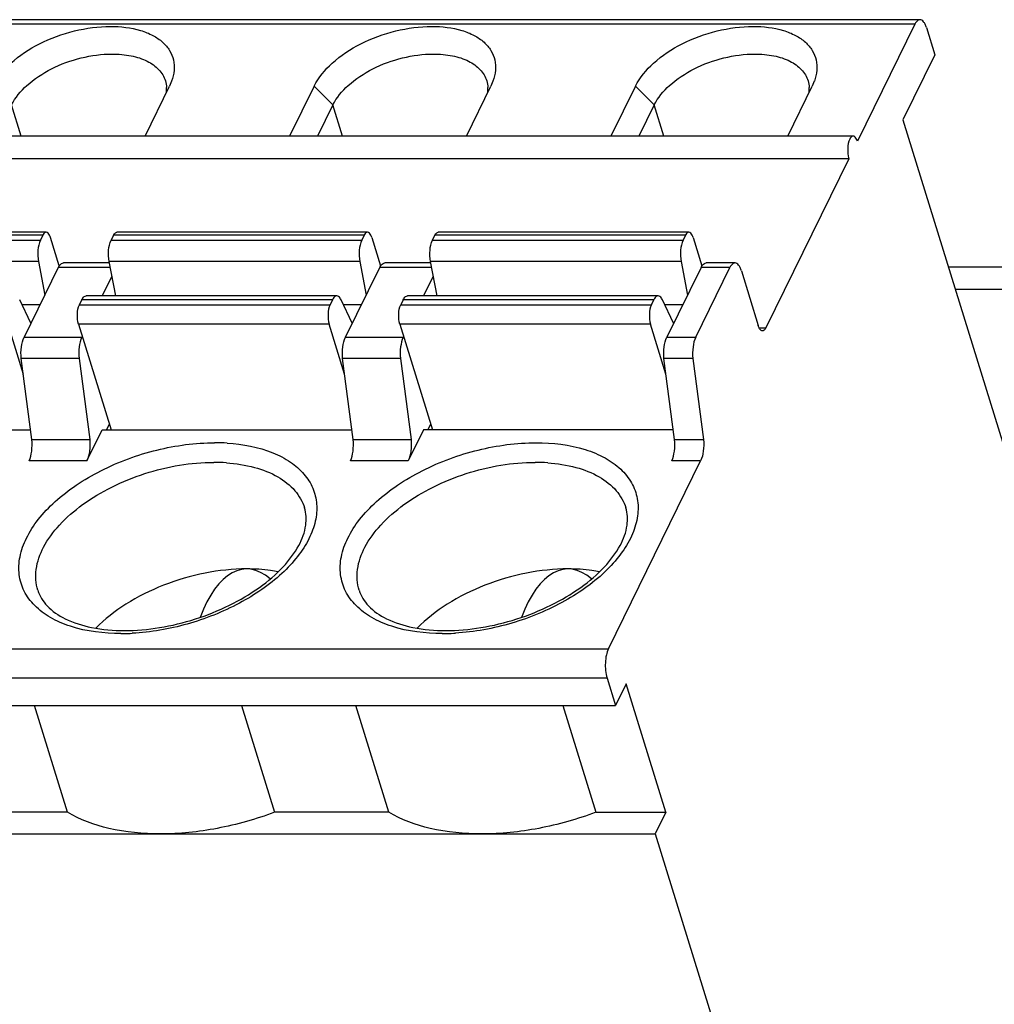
# Model space of a CAD drawing. Header units: millimetres. Extents: x 0 to 594, y 0 to 420.
# Tile 94 of 117: x 512.96 to 521.34, y 209.55 to 218.02. Entities that reach past the tile are written whole.
import ezdxf

# ---------------------------------------------------------------- set-up
doc = ezdxf.new("R2010")
doc.units = ezdxf.units.MM
doc.header["$LTSCALE"] = 32.67
doc.layers.get('0').update_dxf_attribs({"linetype": 'CONTINUOUS'})

msp = doc.modelspace()

# ---------------------------------------------------------------- linework, layer by layer
at = {"color": 9, "linetype": 'CONTINUOUS'}
for p, q in [((520.65287, 217.97774), (495.78422, 217.97774)), ((515.48741, 217.44626), (515.64825, 217.28345)), ((518.25059, 217.44626), (518.41143, 217.28345)), ((512.96767, 217.01614), (512.88506, 217.28345)), ((515.73085, 217.01614), (515.64825, 217.28345)), ((518.49404, 217.01614), (518.41143, 217.28345)), ((510.97751, 216.11993), (513.1328, 216.11993)), ((513.15379, 216.16271), (510.99851, 216.16271)), ((513.7407, 216.11993), (515.89598, 216.11993)), ((515.91698, 216.16271), (513.76169, 216.16271)), ((516.50388, 216.11993), (518.65916, 216.11993)), ((518.68016, 216.16271), (516.52488, 216.16271)), ((513.11658, 215.93683), (510.96129, 215.93683)), ((515.87976, 215.93683), (513.72448, 215.93683)), ((518.64294, 215.93683), (516.48766, 215.93683)), ((513.7342, 215.88549), (513.28727, 215.88549)), ((516.49738, 215.88549), (516.05045, 215.88549)), ((519.06232, 215.88549), (518.81363, 215.88549)), ((522.13123, 215.69716), (520.99968, 215.69716)), ((515.64513, 215.60875), (513.48985, 215.60875)), ((518.40831, 215.60875), (516.25303, 215.60875)), ((512.97457, 215.56706), (513.13101, 215.56706)), ((513.46885, 215.56597), (515.62414, 215.56597)), ((515.73776, 215.56706), (515.89419, 215.56706)), ((516.23204, 215.56597), (518.38732, 215.56597)), ((518.50094, 215.56706), (518.65737, 215.56706)), ((515.61658, 215.39737), (513.4613, 215.39737)), ((518.37976, 215.39737), (516.22448, 215.39737)), ((519.31374, 215.36698), (519.37169, 215.36698)), ((512.9927, 215.28523), (513.49008, 215.28523)), ((515.75589, 215.28523), (516.25326, 215.28523)), ((518.51907, 215.28523), (518.76776, 215.28523)), ((513.53283, 214.22342), (513.03546, 214.22342)), ((516.29602, 214.22342), (515.79865, 214.22342)), ((518.81051, 214.22342), (518.56183, 214.22342)), ((493.14866, 212.60703), (518.01731, 212.60703)), ((518.00597, 212.35414), (493.13732, 212.35414))]:
    msp.add_line(p, q, dxfattribs=at)
at = {"color": 7, "linetype": 'CONTINUOUS'}
for p, q in [((520.69644, 218.01674), (495.82779, 218.01674)), ((520.65287, 217.97774), (520.1587, 216.97073)), ((520.75135, 217.94863), (520.82397, 217.71363)), ((520.82397, 217.71363), (520.54943, 217.15419)), ((514.0329, 217.01614), (514.24397, 217.44626)), ((514.26158, 217.48722), (514.24397, 217.44626)), ((515.48741, 217.44626), (515.27633, 217.01614)), ((516.79608, 217.01614), (517.00716, 217.44626)), ((517.02476, 217.48722), (517.00716, 217.44626)), ((518.25059, 217.44626), (518.03952, 217.01614)), ((519.55927, 217.01614), (519.77034, 217.44626)), ((519.78794, 217.48722), (519.77034, 217.44626)), ((515.64825, 217.28345), (515.51707, 217.01614)), ((518.41143, 217.28345), (518.28025, 217.01614)), ((520.54943, 217.15419), (522.57262, 210.60714)), ((520.12209, 217.01614), (495.25345, 217.01614)), ((520.08549, 216.82155), (495.21684, 216.82155)), ((520.08549, 216.82155), (519.37169, 215.36698)), ((513.18284, 216.18871), (511.02756, 216.18871)), ((515.94602, 216.18871), (513.79074, 216.18871)), ((518.70921, 216.18871), (516.55392, 216.18871)), ((513.15379, 216.16271), (513.1328, 216.11993)), ((513.29496, 215.89895), (513.21945, 216.14331)), ((513.76169, 216.16271), (513.7407, 216.11993)), ((515.91698, 216.16271), (515.89598, 216.11993)), ((515.98263, 216.14331), (516.05814, 215.89895)), ((516.50388, 216.11993), (516.52488, 216.16271)), ((518.68016, 216.16271), (518.65916, 216.11993)), ((518.74581, 216.14331), (518.82132, 215.89895)), ((513.11658, 215.93683), (513.17112, 215.64881)), ((513.72448, 215.92449), (513.33084, 215.92449)), ((513.78045, 215.64125), (513.72448, 215.93683)), ((515.87976, 215.93683), (515.9343, 215.64881)), ((516.48766, 215.92449), (516.09402, 215.92449)), ((516.54363, 215.64125), (516.48766, 215.93683)), ((518.64294, 215.93683), (518.69749, 215.64881)), ((519.10589, 215.92449), (518.8572, 215.92449)), ((513.28727, 215.88549), (512.9927, 215.28523)), ((515.75589, 215.28523), (516.05045, 215.88549)), ((518.81363, 215.88549), (518.51907, 215.28523)), ((518.76776, 215.28523), (519.06232, 215.88549)), ((519.1608, 215.85638), (519.30604, 215.38639)), ((520.93942, 215.89217), (522.33471, 215.89217)), ((513.74824, 215.81132), (513.66479, 215.64125)), ((516.51143, 215.81132), (516.42797, 215.64125)), ((513.05191, 215.40587), (512.95507, 215.60772)), ((513.46885, 215.56597), (513.48985, 215.60875)), ((515.68144, 215.64125), (513.52616, 215.64125)), ((515.64513, 215.60875), (515.62414, 215.56597)), ((515.81509, 215.40587), (515.71825, 215.60772)), ((516.25303, 215.60875), (516.23204, 215.56597)), ((518.44462, 215.64125), (516.28934, 215.64125)), ((518.38732, 215.56597), (518.40831, 215.60875)), ((518.57827, 215.40587), (518.48144, 215.60772)), ((512.85339, 215.39737), (512.98569, 214.96928)), ((513.4613, 215.39737), (513.74154, 214.49051)), ((515.74887, 214.96928), (515.61658, 215.39737)), ((516.22448, 215.39737), (516.50472, 214.49051)), ((518.51205, 214.96928), (518.37976, 215.39737)), ((513.49368, 215.29258), (513.49008, 215.28523)), ((516.25686, 215.29258), (516.25326, 215.28523)), ((513.06007, 214.40624), (512.9681, 215.10242)), ((513.46547, 215.10242), (512.9681, 215.10242)), ((513.46547, 215.10242), (513.55744, 214.40624)), ((515.82325, 214.40624), (515.73128, 215.10242)), ((516.22865, 215.10242), (515.73128, 215.10242)), ((516.22865, 215.10242), (516.32062, 214.40624)), ((518.58643, 214.40624), (518.49446, 215.10242)), ((518.74315, 215.10242), (518.49446, 215.10242)), ((518.74315, 215.10242), (518.83512, 214.40624)), ((510.90072, 214.49051), (513.04893, 214.49051)), ((513.53283, 214.22342), (513.6639, 214.49051)), ((513.6639, 214.49051), (515.81212, 214.49051)), ((513.72606, 214.54058), (513.70288, 214.49334)), ((516.42709, 214.49051), (516.29602, 214.22342)), ((518.5753, 214.49051), (516.42709, 214.49051)), ((516.46606, 214.49334), (516.48925, 214.54058)), ((513.06007, 214.40624), (513.55744, 214.40624)), ((515.82325, 214.40624), (516.32062, 214.40624)), ((518.58643, 214.40624), (518.83512, 214.40624)), ((518.01731, 212.60703), (518.81051, 214.22342)), ((518.00597, 212.35414), (518.07859, 212.11914)), ((518.1701, 212.30563), (518.07859, 212.11914)), ((518.51142, 211.20114), (518.1701, 212.30563)), ((493.20994, 212.11914), (518.07859, 212.11914)), ((513.36501, 211.20114), (513.08133, 212.11914)), ((514.86353, 212.11914), (515.14721, 211.20114)), ((516.1282, 211.20114), (515.84451, 212.11914)), ((517.62671, 212.11914), (517.9104, 211.20114)), ((513.36501, 211.20114), (512.38403, 211.20114)), ((516.1282, 211.20114), (515.14721, 211.20114)), ((517.9104, 211.20114), (518.51142, 211.20114)), ((518.51142, 211.20114), (518.4199, 211.01465)), ((493.55126, 211.01465), (518.4199, 211.01465)), ((518.4199, 211.01465), (520.1744, 205.3371))]:
    msp.add_line(p, q, dxfattribs=at)
for centre in [(513.96173, 217.42114), (516.72492, 217.42114), (519.4881, 217.42114)]:
    msp.add_arc(centre, 0.25671, 354.576698, 2.72385, dxfattribs=at)
at = {"color": 9, "linetype": 'CONTINUOUS'}
for centre, radius, start, end in [((514.6318, 212.64677), 1.73185, 86.410408, 90.01423), ((514.62429, 212.64218), 1.56785, 86.042181, 90.017413), ((517.38748, 212.64218), 1.56785, 86.042181, 90.017413), ((513.82278, 214.61934), 1.88178, 270.099837, 270.997777), ((513.8215, 214.68242), 1.94486, 271.00313, 272.97738), ((516.58862, 214.60927), 1.8717, 270.019216, 273.069298), ((516.58509, 214.68656), 1.94907, 273.051089, 273.422215)]:
    msp.add_arc(centre, radius, start, end, dxfattribs=at)
at = {"color": 7, "linetype": 'CONTINUOUS'}
for centre, end_param in [((514.93776, 211.97863), 0.8066221), ((517.70094, 211.97863), 0.8066074)]:
    msp.add_ellipse(centre, major_axis=(-0.03761, 1.31481), ratio=0.4277125, start_param=-0.3764944, end_param=end_param, dxfattribs=at)
for points, knots in [([(512.72422, 217.44626), (512.76087, 217.52095), (512.88214, 217.6639), (513.1266, 217.82286), (513.42008, 217.93055), (513.63162, 217.95909), (513.73576, 217.95909)], [0, 0, 0, 0, 0.2114718, 0.4633527, 0.7352814, 1, 1, 1, 1]), ([(513.73576, 217.95909), (513.82302, 217.95909), (513.9499, 217.94506), (514.09872, 217.8863), (514.18495, 217.82852), (514.24739, 217.75605), (514.28246, 217.67123), (514.2879, 217.57846), (514.27284, 217.51738), (514.26163, 217.48722)], [0, 0, 0, 0, 0.3100519, 0.4446537, 0.565451, 0.6752802, 0.7796362, 0.8856551, 1, 1, 1, 1]), ([(515.48741, 217.44626), (515.52406, 217.52095), (515.64533, 217.6639), (515.88978, 217.82286), (516.18327, 217.93055), (516.3948, 217.95909), (516.49894, 217.95909)], [0, 0, 0, 0, 0.2114718, 0.4633527, 0.7352814, 1, 1, 1, 1]), ([(516.49894, 217.95909), (516.58621, 217.95909), (516.71308, 217.94506), (516.8619, 217.8863), (516.94813, 217.82852), (517.01057, 217.75605), (517.04565, 217.67123), (517.05109, 217.57846), (517.03603, 217.51738), (517.02482, 217.48722)], [0, 0, 0, 0, 0.3100519, 0.4446537, 0.565451, 0.6752802, 0.7796362, 0.8856551, 1, 1, 1, 1]), ([(518.25059, 217.44626), (518.28724, 217.52095), (518.40851, 217.6639), (518.65296, 217.82286), (518.94645, 217.93055), (519.15799, 217.95909), (519.26212, 217.95909)], [0, 0, 0, 0, 0.2114718, 0.4633527, 0.7352814, 1, 1, 1, 1]), ([(519.26212, 217.95909), (519.34939, 217.95909), (519.47626, 217.94506), (519.62508, 217.8863), (519.71131, 217.82852), (519.77376, 217.75605), (519.80883, 217.67123), (519.81427, 217.57846), (519.79921, 217.51738), (519.788, 217.48722)], [0, 0, 0, 0, 0.3100519, 0.4446537, 0.565451, 0.6752802, 0.7796362, 0.8856551, 1, 1, 1, 1]), ([(520.69644, 218.01673), (520.69245, 218.01673), (520.6722, 218.01183), (520.65998, 217.99224), (520.65287, 217.97774)], [0, 0, 0, 0, 0.1981047, 1, 1, 1, 1]), ([(520.75135, 217.94863), (520.74833, 217.9584), (520.74155, 217.97605), (520.72688, 218.00215), (520.70822, 218.01674), (520.69644, 218.01673)], [0, 0, 0, 0, 0.3353987, 0.6132353, 1, 1, 1, 1]), ([(512.88506, 217.28345), (512.91638, 217.34727), (513.02, 217.46944), (513.2289, 217.60528), (513.4797, 217.6973), (513.66047, 217.72169), (513.74947, 217.72169)], [0, 0, 0, 0, 0.2114713, 0.4633498, 0.735275, 1, 1, 1, 1]), ([(513.74947, 217.72169), (513.80466, 217.72169), (513.9086, 217.71294), (514.04826, 217.66902), (514.15474, 217.59612), (514.19714, 217.5267), (514.20798, 217.4916)], [0, 0, 0, 0, 0.3038127, 0.5699324, 0.7977735, 1, 1, 1, 1]), ([(515.64825, 217.28345), (515.67957, 217.34727), (515.78319, 217.46944), (515.99209, 217.60528), (516.24288, 217.6973), (516.42366, 217.72169), (516.51265, 217.72169)], [0, 0, 0, 0, 0.2114713, 0.4633498, 0.735275, 1, 1, 1, 1]), ([(516.51265, 217.72169), (516.56784, 217.72169), (516.67179, 217.71294), (516.81145, 217.66902), (516.91793, 217.59612), (516.96032, 217.5267), (516.97117, 217.4916)], [0, 0, 0, 0, 0.3038127, 0.5699324, 0.7977735, 1, 1, 1, 1]), ([(518.41143, 217.28345), (518.44275, 217.34727), (518.54637, 217.46944), (518.75527, 217.60528), (519.00607, 217.6973), (519.18684, 217.72169), (519.27583, 217.72169)], [0, 0, 0, 0, 0.2114713, 0.4633498, 0.735275, 1, 1, 1, 1]), ([(519.27583, 217.72169), (519.33102, 217.72169), (519.43497, 217.71294), (519.57463, 217.66902), (519.68111, 217.59612), (519.7235, 217.5267), (519.73435, 217.4916)], [0, 0, 0, 0, 0.3038127, 0.5699324, 0.7977735, 1, 1, 1, 1]), ([(520.09305, 216.99014), (520.08099, 216.96556), (520.0723, 216.90747), (520.07674, 216.84985), (520.08549, 216.82155)], [0, 0, 0, 0, 0.4803452, 1, 1, 1, 1]), ([(520.12209, 217.01613), (520.11944, 217.01613), (520.10593, 217.01286), (520.09779, 216.9998), (520.09305, 216.99014)], [0, 0, 0, 0, 0.1981047, 1, 1, 1, 1]), ([(520.1587, 216.97073), (520.15669, 216.97724), (520.1503, 216.99501), (520.13521, 217.01614), (520.12209, 217.01613)], [0, 0, 0, 0, 0.3419197, 1, 1, 1, 1]), ([(513.18284, 216.18871), (513.18018, 216.18871), (513.16668, 216.18544), (513.15853, 216.17238), (513.15379, 216.16271)], [0, 0, 0, 0, 0.1981047, 1, 1, 1, 1]), ([(513.21945, 216.14331), (513.21743, 216.14982), (513.21105, 216.16758), (513.19595, 216.18872), (513.18284, 216.18871)], [0, 0, 0, 0, 0.3419197, 1, 1, 1, 1]), ([(513.76169, 216.16271), (513.76358, 216.16656), (513.76982, 216.17788), (513.78173, 216.1887), (513.79074, 216.18871)], [0, 0, 0, 0, 0.3223853, 1, 1, 1, 1]), ([(515.94602, 216.18871), (515.94336, 216.18871), (515.92986, 216.18544), (515.92172, 216.17238), (515.91698, 216.16271)], [0, 0, 0, 0, 0.1981047, 1, 1, 1, 1]), ([(515.98263, 216.14331), (515.98062, 216.14982), (515.97423, 216.16758), (515.95914, 216.18872), (515.94602, 216.18871)], [0, 0, 0, 0, 0.3419197, 1, 1, 1, 1]), ([(516.52488, 216.16271), (516.52676, 216.16656), (516.53301, 216.17788), (516.54491, 216.1887), (516.55392, 216.18871)], [0, 0, 0, 0, 0.3223853, 1, 1, 1, 1]), ([(518.70921, 216.18871), (518.70655, 216.18871), (518.69305, 216.18544), (518.6849, 216.17238), (518.68016, 216.16271)], [0, 0, 0, 0, 0.1981047, 1, 1, 1, 1]), ([(518.74581, 216.14331), (518.7438, 216.14982), (518.73742, 216.16758), (518.72232, 216.18872), (518.70921, 216.18871)], [0, 0, 0, 0, 0.3419197, 1, 1, 1, 1]), ([(513.1328, 216.11993), (513.12006, 216.09398), (513.10838, 216.03156), (513.11044, 215.96924), (513.11658, 215.93683)], [0, 0, 0, 0, 0.4670098, 1, 1, 1, 1]), ([(513.72448, 215.93683), (513.71834, 215.96924), (513.71628, 216.03156), (513.72796, 216.09398), (513.7407, 216.11993)], [0, 0, 0, 0, 0.5329944, 1, 1, 1, 1]), ([(515.89598, 216.11993), (515.88325, 216.09398), (515.87157, 216.03156), (515.87362, 215.96924), (515.87976, 215.93683)], [0, 0, 0, 0, 0.4670098, 1, 1, 1, 1]), ([(516.48766, 215.93683), (516.48152, 215.96924), (516.47947, 216.03156), (516.49115, 216.09398), (516.50388, 216.11993)], [0, 0, 0, 0, 0.5329944, 1, 1, 1, 1]), ([(518.65916, 216.11993), (518.64643, 216.09398), (518.63475, 216.03156), (518.6368, 215.96924), (518.64294, 215.93683)], [0, 0, 0, 0, 0.4670098, 1, 1, 1, 1]), ([(513.29493, 215.89906), (513.29745, 215.90291), (513.30613, 215.91482), (513.32048, 215.92448), (513.33084, 215.92448)], [0, 0, 0, 0, 0.3076645, 1, 1, 1, 1]), ([(516.05811, 215.89906), (516.06063, 215.90291), (516.06931, 215.91482), (516.08366, 215.92448), (516.09402, 215.92448)], [0, 0, 0, 0, 0.3076645, 1, 1, 1, 1]), ([(518.8213, 215.89906), (518.82382, 215.90291), (518.8325, 215.91482), (518.84685, 215.92448), (518.8572, 215.92448)], [0, 0, 0, 0, 0.3076645, 1, 1, 1, 1]), ([(519.10589, 215.92448), (519.1019, 215.92448), (519.08165, 215.91958), (519.06943, 215.89999), (519.06232, 215.88549)], [0, 0, 0, 0, 0.1981047, 1, 1, 1, 1]), ([(519.1608, 215.85638), (519.15778, 215.86615), (519.15101, 215.88379), (519.13633, 215.9099), (519.11768, 215.92449), (519.10589, 215.92448)], [0, 0, 0, 0, 0.3353987, 0.6132353, 1, 1, 1, 1]), ([(513.48985, 215.60875), (513.49221, 215.61357), (513.50001, 215.62772), (513.5149, 215.64125), (513.52616, 215.64125)], [0, 0, 0, 0, 0.322776, 1, 1, 1, 1]), ([(515.68144, 215.64125), (515.67812, 215.64125), (515.66124, 215.63715), (515.65106, 215.62083), (515.64513, 215.60875)], [0, 0, 0, 0, 0.1980764, 1, 1, 1, 1]), ([(515.71825, 215.60772), (515.71587, 215.61268), (515.70805, 215.62719), (515.69293, 215.64125), (515.68144, 215.64125)], [0, 0, 0, 0, 0.3239475, 1, 1, 1, 1]), ([(516.25303, 215.60875), (516.25539, 215.61357), (516.26319, 215.62772), (516.27809, 215.64125), (516.28934, 215.64125)], [0, 0, 0, 0, 0.322776, 1, 1, 1, 1]), ([(518.44462, 215.64125), (518.4413, 215.64125), (518.42443, 215.63715), (518.41424, 215.62083), (518.40831, 215.60875)], [0, 0, 0, 0, 0.1980764, 1, 1, 1, 1]), ([(518.48144, 215.60772), (518.47906, 215.61268), (518.47123, 215.62719), (518.45611, 215.64125), (518.44462, 215.64125)], [0, 0, 0, 0, 0.3239475, 1, 1, 1, 1]), ([(513.4613, 215.39737), (513.45255, 215.42567), (513.44811, 215.4833), (513.45679, 215.54139), (513.46885, 215.56597)], [0, 0, 0, 0, 0.5196627, 1, 1, 1, 1]), ([(515.62414, 215.56597), (515.61207, 215.54139), (515.60339, 215.4833), (515.60783, 215.42567), (515.61658, 215.39737)], [0, 0, 0, 0, 0.4803452, 1, 1, 1, 1]), ([(516.22448, 215.39737), (516.21573, 215.42567), (516.21129, 215.4833), (516.21997, 215.54139), (516.23204, 215.56597)], [0, 0, 0, 0, 0.5196627, 1, 1, 1, 1]), ([(518.38732, 215.56597), (518.37526, 215.54139), (518.36657, 215.4833), (518.37102, 215.42567), (518.37976, 215.39737)], [0, 0, 0, 0, 0.4803452, 1, 1, 1, 1]), ([(519.34264, 215.34098), (519.33903, 215.34098), (519.32833, 215.34457), (519.31517, 215.36139), (519.30893, 215.37704), (519.30604, 215.38639)], [0, 0, 0, 0, 0.1767156, 0.5221949, 1, 1, 1, 1]), ([(519.37169, 215.36698), (519.3698, 215.36313), (519.36356, 215.35182), (519.35165, 215.34099), (519.34264, 215.34098)], [0, 0, 0, 0, 0.3223853, 1, 1, 1, 1]), ([(512.9681, 215.10242), (512.96499, 215.13582), (512.96616, 215.19806), (512.98018, 215.25972), (512.9927, 215.28523)], [0, 0, 0, 0, 0.5413334, 1, 1, 1, 1]), ([(513.49008, 215.28523), (513.47755, 215.25972), (513.46353, 215.19806), (513.46236, 215.13582), (513.46547, 215.10242)], [0, 0, 0, 0, 0.4586712, 1, 1, 1, 1]), ([(515.73128, 215.10242), (515.72817, 215.13582), (515.72934, 215.19806), (515.74336, 215.25972), (515.75589, 215.28523)], [0, 0, 0, 0, 0.5413334, 1, 1, 1, 1]), ([(516.25326, 215.28523), (516.24074, 215.25972), (516.22672, 215.19806), (516.22555, 215.13582), (516.22865, 215.10242)], [0, 0, 0, 0, 0.4586712, 1, 1, 1, 1]), ([(518.49446, 215.10242), (518.49136, 215.13582), (518.49253, 215.19806), (518.50655, 215.25972), (518.51907, 215.28523)], [0, 0, 0, 0, 0.5413334, 1, 1, 1, 1]), ([(518.76776, 215.28523), (518.75523, 215.25972), (518.74121, 215.19806), (518.74004, 215.13582), (518.74315, 215.10242)], [0, 0, 0, 0, 0.4586712, 1, 1, 1, 1]), ([(513.03546, 214.22342), (513.04798, 214.24894), (513.06201, 214.31059), (513.06317, 214.37284), (513.06007, 214.40624)], [0, 0, 0, 0, 0.4586712, 1, 1, 1, 1]), ([(513.55744, 214.40624), (513.56055, 214.37284), (513.55938, 214.31059), (513.54536, 214.24894), (513.53283, 214.22342)], [0, 0, 0, 0, 0.5413334, 1, 1, 1, 1]), ([(515.79865, 214.22342), (515.81117, 214.24894), (515.82519, 214.31059), (515.82636, 214.37284), (515.82325, 214.40624)], [0, 0, 0, 0, 0.4586712, 1, 1, 1, 1]), ([(516.32062, 214.40624), (516.32373, 214.37284), (516.32256, 214.31059), (516.30854, 214.24894), (516.29602, 214.22342)], [0, 0, 0, 0, 0.5413334, 1, 1, 1, 1]), ([(518.56183, 214.22342), (518.57435, 214.24894), (518.58837, 214.31059), (518.58954, 214.37284), (518.58643, 214.40624)], [0, 0, 0, 0, 0.4586712, 1, 1, 1, 1]), ([(518.83512, 214.40624), (518.83823, 214.37284), (518.83706, 214.31059), (518.82304, 214.24894), (518.81051, 214.22342)], [0, 0, 0, 0, 0.5413334, 1, 1, 1, 1]), ([(513.85511, 212.76357), (513.95609, 212.76357), (514.16306, 212.78194), (514.46743, 212.85564), (514.75733, 212.97172), (515.01295, 213.12202), (515.21709, 213.2952), (515.35627, 213.47752), (515.42458, 213.65563), (515.41899, 213.77077), (515.40427, 213.81839)], [0, 0, 0, 0, 0.1465268, 0.299981, 0.4529555, 0.5980365, 0.7284834, 0.8390403, 0.9276651, 1, 1, 1, 1]), ([(516.61829, 212.76357), (516.71927, 212.76357), (516.92624, 212.78194), (517.23061, 212.85564), (517.52052, 212.97172), (517.77613, 213.12202), (517.98027, 213.2952), (518.11945, 213.47752), (518.18776, 213.65563), (518.18217, 213.77077), (518.16745, 213.81839)], [0, 0, 0, 0, 0.1465268, 0.299981, 0.4529555, 0.5980365, 0.7284834, 0.8390403, 0.9276651, 1, 1, 1, 1]), ([(514.90703, 213.29353), (514.7874, 213.29353), (514.54311, 213.26726), (514.19124, 213.16414), (513.87108, 213.00537), (513.68612, 212.86256), (513.60868, 212.78399)], [0, 0, 0, 0, 0.2517418, 0.5132845, 0.7678525, 1, 1, 1, 1]), ([(515.17733, 213.26877), (515.15599, 213.27294), (515.06664, 213.28785), (514.97585, 213.29353), (514.90703, 213.29353)], [0, 0, 0, 0, 0.2400923, 1, 1, 1, 1]), ([(517.67022, 213.29353), (517.55059, 213.29353), (517.30629, 213.26726), (516.95443, 213.16414), (516.63426, 213.00537), (516.4493, 212.86256), (516.37186, 212.78399)], [0, 0, 0, 0, 0.2517418, 0.5132845, 0.7678525, 1, 1, 1, 1]), ([(517.94051, 213.26877), (517.91917, 213.27294), (517.82982, 213.28785), (517.73903, 213.29353), (517.67022, 213.29353)], [0, 0, 0, 0, 0.2400923, 1, 1, 1, 1]), ([(513.11126, 213.1098), (513.1265, 213.06048), (513.19039, 212.95867), (513.35644, 212.84853), (513.58602, 212.77789), (513.76087, 212.76357), (513.85511, 212.76357)], [0, 0, 0, 0, 0.178264, 0.398548, 0.6745497, 1, 1, 1, 1]), ([(515.87444, 213.1098), (515.88968, 213.06048), (515.95357, 212.95867), (516.11962, 212.84853), (516.3492, 212.77789), (516.52406, 212.76357), (516.61829, 212.76357)], [0, 0, 0, 0, 0.178264, 0.398548, 0.6745497, 1, 1, 1, 1]), ([(518.01731, 212.60703), (518.00902, 212.59015), (517.99704, 212.55012), (517.98723, 212.46503), (517.99285, 212.39659), (518.00597, 212.35414)], [0, 0, 0, 0, 0.2193946, 0.4815193, 1, 1, 1, 1]), ([(514.1646, 211.01465), (514.01606, 211.01465), (513.73904, 211.04019), (513.4744, 211.13559), (513.36501, 211.20114)], [0, 0, 0, 0, 0.5380614, 1, 1, 1, 1]), ([(515.14721, 211.20114), (514.98757, 211.1409), (514.66378, 211.0494), (514.32867, 211.01465), (514.1646, 211.01465)], [0, 0, 0, 0, 0.5098118, 1, 1, 1, 1]), ([(516.92778, 211.01465), (516.77924, 211.01465), (516.50222, 211.04019), (516.23759, 211.13559), (516.1282, 211.20114)], [0, 0, 0, 0, 0.5380614, 1, 1, 1, 1]), ([(517.9104, 211.20114), (517.75075, 211.1409), (517.42696, 211.0494), (517.09185, 211.01465), (516.92778, 211.01465)], [0, 0, 0, 0, 0.5098118, 1, 1, 1, 1])]:
    msp.add_open_spline(points, degree=3, knots=knots, dxfattribs=at)
for points in [[(514.20798, 217.4916), (514.2138, 217.47277), (514.21719, 217.45303), (514.21815, 217.43334)], [(516.97117, 217.4916), (516.97699, 217.47277), (516.98038, 217.45303), (516.98134, 217.43334)], [(519.73435, 217.4916), (519.74017, 217.47277), (519.74356, 217.45303), (519.74452, 217.43334)], [(513.28727, 215.88549), (513.28956, 215.89015), (513.29209, 215.89471), (513.29493, 215.89906)], [(516.05045, 215.88549), (516.05274, 215.89015), (516.05527, 215.89471), (516.05811, 215.89906)], [(518.81363, 215.88549), (518.81592, 215.89015), (518.81845, 215.89471), (518.8213, 215.89906)]]:
    msp.add_open_spline(points, degree=3, dxfattribs=at)
at = {"color": 9, "linetype": 'CONTINUOUS'}
for points, knots in [([(513.82606, 212.73757), (513.6797, 212.73765), (513.46703, 212.7619), (513.22114, 212.86642), (513.08252, 212.96869), (512.98708, 213.09656), (512.94248, 213.24513), (512.95099, 213.40481), (513.00986, 213.5675), (513.11473, 213.72765), (513.26073, 213.88071), (513.44302, 214.02107), (513.72896, 214.18737), (514.12645, 214.33299), (514.46477, 214.37842), (514.63137, 214.37862)], [0, 0, 0, 0, 0.1325585, 0.1895373, 0.240425, 0.2867977, 0.3315239, 0.3780275, 0.4291463, 0.4864435, 0.5502081, 0.6198601, 0.6941151, 0.8491163, 1, 1, 1, 1]), ([(514.74023, 214.37522), (514.87331, 214.36668), (515.06539, 214.33209), (515.28255, 214.22085), (515.40238, 214.11702), (515.48239, 213.99173), (515.5159, 213.84936), (515.50262, 213.6982), (515.44464, 213.54448), (515.34544, 213.39299), (515.15657, 213.19161), (514.84081, 212.97807), (514.40142, 212.80379), (514.08196, 212.74845), (513.92252, 212.74018)], [0, 0, 0, 0, 0.1287478, 0.1840978, 0.2339443, 0.2800773, 0.3252514, 0.372569, 0.4244592, 0.4823025, 0.5463097, 0.6899955, 0.8458583, 1, 1, 1, 1]), ([(516.58925, 212.73757), (516.44288, 212.73765), (516.23021, 212.7619), (515.98432, 212.86642), (515.8457, 212.96869), (515.75026, 213.09656), (515.70567, 213.24513), (515.71417, 213.40481), (515.77305, 213.5675), (515.87791, 213.72765), (516.02391, 213.88071), (516.2062, 214.02107), (516.49214, 214.18737), (516.88963, 214.33299), (517.22796, 214.37842), (517.39456, 214.37862)], [0, 0, 0, 0, 0.1325585, 0.1895373, 0.240425, 0.2867977, 0.3315239, 0.3780275, 0.4291463, 0.4864435, 0.5502081, 0.6198601, 0.6941151, 0.8491163, 1, 1, 1, 1]), ([(517.39456, 214.37862), (517.5371, 214.37853), (517.74426, 214.35539), (517.98582, 214.2569), (518.12396, 214.16008), (518.22244, 214.03931), (518.27358, 213.89792), (518.27521, 213.74457), (518.22838, 213.5869), (518.13737, 213.43035), (517.95493, 213.22033), (517.63899, 212.99582), (517.19265, 212.81093), (516.86536, 212.75104), (516.70144, 212.74097)], [0, 0, 0, 0, 0.1336414, 0.1913962, 0.2431187, 0.2901975, 0.33519, 0.3813539, 0.4315521, 0.487557, 0.5498833, 0.6911792, 0.8460323, 1, 1, 1, 1]), ([(513.11127, 213.1098), (513.09357, 213.16709), (513.08539, 213.2987), (513.15641, 213.49507), (513.29734, 213.68446), (513.49842, 213.85802), (513.74724, 214.00621), (514.02841, 214.11995), (514.32403, 214.1921), (514.52534, 214.21003), (514.62382, 214.21003)], [0, 0, 0, 0, 0.0863707, 0.1829384, 0.2950525, 0.4229066, 0.5631597, 0.7103911, 0.8581632, 1, 1, 1, 1]), ([(514.73251, 214.20629), (514.8143, 214.20055), (514.96768, 214.17707), (515.17176, 214.0981), (515.32599, 213.97923), (515.38758, 213.87244), (515.40427, 213.81839)], [0, 0, 0, 0, 0.300087, 0.563833, 0.7929872, 1, 1, 1, 1]), ([(515.87445, 213.1098), (515.85675, 213.16709), (515.84857, 213.2987), (515.9196, 213.49507), (516.06053, 213.68446), (516.2616, 213.85802), (516.51043, 214.00621), (516.7916, 214.11995), (517.08721, 214.1921), (517.28853, 214.21003), (517.387, 214.21003)], [0, 0, 0, 0, 0.0863707, 0.1829384, 0.2950525, 0.4229066, 0.5631597, 0.7103911, 0.8581632, 1, 1, 1, 1]), ([(517.49569, 214.20629), (517.57748, 214.20055), (517.73086, 214.17707), (517.93494, 214.0981), (518.08918, 213.97923), (518.15076, 213.87244), (518.16745, 213.81839)], [0, 0, 0, 0, 0.300087, 0.563833, 0.7929872, 1, 1, 1, 1])]:
    msp.add_open_spline(points, degree=3, knots=knots, dxfattribs=at)

doc.saveas('drawing.dxf')
